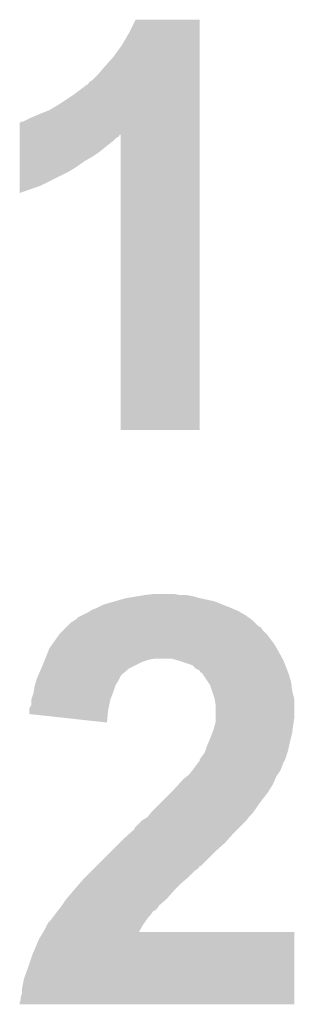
# Model space of a CAD drawing. Extents: x -1.3 to 24.2, y -3.9 to 39.2.
# Tile 9 of 37: x 7.239 to 7.894, y 11.074 to 13.426. Entities that reach past the tile are written whole.
import ezdxf

# ---------------------------------------------------------------- set-up
doc = ezdxf.new("R2010")
doc.units = 0
doc.layers.add('ANGLE_11_CLICK_V101_GTO', color=14, linetype='CONTINUOUS')

msp = doc.modelspace()

# ---------------------------------------------------------------- linework, layer by layer
at = {"layer": 'ANGLE_11_CLICK_V101_GTO'}
for points in [[(7.50062, 13.39596), (7.515862, 13.426418), (7.668258, 13.39596), (7.66826, 13.426418)], [(7.515862, 13.426418), (7.515874, 13.42644), (7.66826, 13.426418), (7.515874, 13.42644)], [(7.482842, 13.36548), (7.50062, 13.39596), (7.668258, 13.36548), (7.668258, 13.39596)], [(7.462518, 13.337538), (7.482842, 13.36548), (7.668258, 13.337538), (7.668258, 13.36548)], [(7.4422, 13.31468), (7.462518, 13.337538), (7.668256, 13.31468), (7.668258, 13.337538)], [(7.42696, 13.2969), (7.4422, 13.31468), (7.668256, 13.2969), (7.668256, 13.31468)], [(7.411722, 13.281662), (7.42696, 13.2969), (7.668256, 13.281662), (7.668256, 13.2969)], [(7.366, 13.2461), (7.39648, 13.268962), (7.668254, 13.2461), (7.668256, 13.268962)], [(7.39648, 13.268962), (7.399026, 13.2715), (7.668256, 13.268962), (7.668256, 13.2715)], [(7.399026, 13.2715), (7.401566, 13.271514), (7.668256, 13.2715), (7.668256, 13.271514)], [(7.401566, 13.271514), (7.404104, 13.27658), (7.668256, 13.271514), (7.668256, 13.27658)], [(7.404104, 13.27658), (7.411722, 13.281662), (7.668256, 13.27658), (7.668256, 13.281662)], [(7.33552, 13.225778), (7.366, 13.2461), (7.668254, 13.225778), (7.668254, 13.2461)], [(7.310122, 13.21054), (7.33552, 13.225778), (7.668254, 13.21054), (7.668254, 13.225778)], [(7.26694, 13.19276), (7.28472, 13.20038), (7.668254, 13.19276), (7.668254, 13.20038)], [(7.28472, 13.20038), (7.310122, 13.21054), (7.668254, 13.20038), (7.668254, 13.21054)], [(7.239018, 13.15212), (7.239022, 13.18006), (7.668252, 13.15212), (7.668254, 13.18006)], [(7.239022, 13.18006), (7.24154, 13.180082), (7.668254, 13.18006), (7.668254, 13.180082)], [(7.24154, 13.180082), (7.241562, 13.1826), (7.668254, 13.180082), (7.668254, 13.1826)], [(7.241562, 13.1826), (7.246624, 13.182602), (7.668254, 13.1826), (7.668254, 13.182602)], [(7.246624, 13.182602), (7.26694, 13.19276), (7.668254, 13.182602), (7.668254, 13.19276)], [(7.239016, 13.147038), (7.239018, 13.152106), (7.475214, 13.147038), (7.477754, 13.152106)], [(7.239018, 13.152106), (7.239018, 13.15212), (7.477754, 13.152106), (7.480278, 13.15212)], [(7.4803, 12.446022), (7.480278, 13.15212), (7.668238, 12.446022), (7.668252, 13.15212)], [(7.239012, 13.10894), (7.239014, 13.12926), (7.42696, 13.10894), (7.45236, 13.12926)], [(7.239014, 13.12926), (7.239016, 13.13688), (7.45236, 13.12926), (7.462518, 13.13688)], [(7.239016, 13.144498), (7.239016, 13.147038), (7.47014, 13.144498), (7.475214, 13.147038)], [(7.239016, 13.13688), (7.239016, 13.144498), (7.462518, 13.13688), (7.47014, 13.144498)], [(7.23901, 13.098782), (7.239012, 13.10894), (7.411722, 13.098782), (7.42696, 13.10894)], [(7.239008, 13.08862), (7.23901, 13.098782), (7.393938, 13.08862), (7.411722, 13.098782)], [(7.239008, 13.07592), (7.239008, 13.08862), (7.37616, 13.07592), (7.393938, 13.08862)], [(7.239002, 13.0302), (7.239006, 13.063222), (7.289798, 13.0302), (7.35584, 13.063222)], [(7.239006, 13.063222), (7.239008, 13.07592), (7.35584, 13.063222), (7.37616, 13.07592)], [(7.239, 13.01245), (7.239002, 13.0302), (7.239, 13.01245), (7.289798, 13.0302)], [(7.668238, 12.446), (7.4803, 12.446022), (7.668238, 12.446), (7.668238, 12.446022)], [(7.46632, 12.037058), (7.493, 12.04468), (7.703822, 12.037058), (7.668258, 12.04468)], [(7.493, 12.04468), (7.523478, 12.04976), (7.668258, 12.04468), (7.650482, 12.04976)], [(7.523478, 12.04976), (7.538718, 12.0523), (7.650482, 12.04976), (7.635242, 12.0523)], [(7.538718, 12.0523), (7.561582, 12.05484), (7.620002, 12.0523), (7.607298, 12.05484)], [(7.411718, 12.01674), (7.42442, 12.02182), (7.753776, 12.01674), (7.74192, 12.02182)], [(7.42442, 12.02182), (7.439662, 12.029442), (7.74192, 12.02182), (7.722864, 12.029442)], [(7.439662, 12.029442), (7.46632, 12.037058), (7.722864, 12.029442), (7.703822, 12.037058)], [(7.37362, 11.993882), (7.378704, 11.998962), (7.791702, 11.993882), (7.784592, 11.998962)], [(7.378704, 11.998962), (7.388858, 12.00404), (7.784592, 11.998962), (7.777482, 12.00404)], [(7.388858, 12.00404), (7.399018, 12.00912), (7.777482, 12.00404), (7.768592, 12.00912)], [(7.399018, 12.00912), (7.407484, 12.0142), (7.768592, 12.00912), (7.759702, 12.0142)], [(7.407484, 12.0142), (7.411718, 12.01674), (7.759702, 12.0142), (7.753776, 12.01674)], [(7.34314, 11.96848), (7.348218, 11.973556), (7.818122, 11.96848), (7.815582, 11.973556)], [(7.348218, 11.973556), (7.350756, 11.976094), (7.815582, 11.973556), (7.813046, 11.976094)], [(7.350756, 11.976094), (7.350762, 11.9761), (7.813046, 11.976094), (7.810506, 11.9761)], [(7.350762, 11.9761), (7.363466, 11.9888), (7.810506, 11.9761), (7.797802, 11.9888)], [(7.363466, 11.9888), (7.366006, 11.988806), (7.797802, 11.9888), (7.797796, 11.988806)], [(7.366006, 11.988806), (7.368538, 11.991338), (7.797796, 11.988806), (7.795262, 11.991338)], [(7.368538, 11.991338), (7.368544, 11.991342), (7.795262, 11.991338), (7.795258, 11.991342)], [(7.368544, 11.991342), (7.37362, 11.993882), (7.795258, 11.991342), (7.791702, 11.993882)], [(7.317376, 11.935458), (7.33189, 11.955778), (7.846062, 11.935458), (7.83082, 11.955778)], [(7.33189, 11.955778), (7.335522, 11.960862), (7.83082, 11.955778), (7.825738, 11.960862)], [(7.335522, 11.960862), (7.34314, 11.96848), (7.825738, 11.960862), (7.818122, 11.96848)], [(7.309104, 11.92276), (7.310122, 11.925302), (7.85368, 11.92276), (7.852156, 11.925302)], [(7.310122, 11.925302), (7.317376, 11.935458), (7.852156, 11.925302), (7.846062, 11.935458)], [(7.29996, 11.8999), (7.309104, 11.92276), (7.86615, 11.8999), (7.85368, 11.92276)], [(7.290524, 11.87704), (7.29488, 11.8872), (7.500622, 11.87704), (7.52094, 11.8872)], [(7.29488, 11.8872), (7.296912, 11.89228), (7.52094, 11.8872), (7.5311, 11.89228)], [(7.296912, 11.89228), (7.298942, 11.897358), (7.5311, 11.89228), (7.54634, 11.897358)], [(7.298942, 11.897358), (7.29996, 11.8999), (7.54634, 11.897358), (7.559038, 11.8999)], [(7.62, 11.89482), (7.602218, 11.8999), (7.86892, 11.89482), (7.86615, 11.8999)], [(7.650476, 11.88466), (7.62, 11.89482), (7.872828, 11.88466), (7.86892, 11.89482)], [(7.6581, 11.877042), (7.650476, 11.88466), (7.87576, 11.877042), (7.872828, 11.88466)], [(7.27964, 11.851642), (7.282902, 11.859256), (7.47649, 11.851642), (7.480298, 11.859256)], [(7.282902, 11.859256), (7.285082, 11.864342), (7.480298, 11.859256), (7.485382, 11.864342)], [(7.285082, 11.864342), (7.290524, 11.87704), (7.485382, 11.864342), (7.500622, 11.87704)], [(7.668254, 11.871962), (7.6581, 11.877042), (7.877714, 11.871962), (7.87576, 11.877042)], [(7.670794, 11.866894), (7.668254, 11.871962), (7.879662, 11.866894), (7.877714, 11.871962)], [(7.67333, 11.86688), (7.670794, 11.866894), (7.879668, 11.86688), (7.879662, 11.866894)], [(7.676718, 11.861802), (7.67333, 11.86688), (7.88162, 11.861802), (7.879668, 11.86688)], [(7.68858, 11.844018), (7.676718, 11.861802), (7.8867, 11.844018), (7.88162, 11.861802)], [(7.272442, 11.82116), (7.27456, 11.833862), (7.46252, 11.82116), (7.466754, 11.833862)], [(7.27456, 11.833862), (7.275284, 11.8364), (7.466754, 11.833862), (7.4676, 11.8364)], [(7.275284, 11.8364), (7.278914, 11.849102), (7.4676, 11.8364), (7.47522, 11.849102)], [(7.278914, 11.849102), (7.27964, 11.851642), (7.47522, 11.849102), (7.47649, 11.851642)], [(7.693658, 11.836404), (7.68858, 11.844018), (7.887652, 11.836404), (7.8867, 11.844018)], [(7.697894, 11.8237), (7.693658, 11.836404), (7.88924, 11.8237), (7.887652, 11.836404)], [(7.266942, 11.803382), (7.27202, 11.81862), (7.455852, 11.803382), (7.461566, 11.81862)], [(7.27202, 11.81862), (7.272442, 11.82116), (7.461566, 11.81862), (7.46252, 11.82116)], [(7.703818, 11.805922), (7.697894, 11.8237), (7.893686, 11.805922), (7.88924, 11.8237)], [(7.261862, 11.780524), (7.26694, 11.790684), (7.450836, 11.780524), (7.452868, 11.790684)], [(7.26694, 11.800838), (7.266942, 11.803382), (7.4549, 11.800838), (7.455852, 11.803382)], [(7.26694, 11.790684), (7.26694, 11.800838), (7.452868, 11.790684), (7.4549, 11.800838)], [(7.704244, 11.803378), (7.703818, 11.805922), (7.89432, 11.803378), (7.893686, 11.805922)], [(7.70636, 11.790682), (7.704244, 11.803378), (7.89432, 11.790682), (7.89432, 11.803378)], [(7.70636, 11.757658), (7.70636, 11.790682), (7.89432, 11.757658), (7.89432, 11.790682)], [(7.26186, 11.77544), (7.261862, 11.780524), (7.44982, 11.77544), (7.450836, 11.780524)], [(7.26186, 11.76784), (7.26186, 11.77544), (7.449122, 11.76784), (7.44982, 11.77544)], [(7.447258, 11.747502), (7.26186, 11.76784), (7.447258, 11.747502), (7.449122, 11.76784)], [(7.701278, 11.729718), (7.704906, 11.74242), (7.890192, 11.729718), (7.89178, 11.74242)], [(7.704906, 11.74242), (7.70636, 11.747502), (7.89178, 11.74242), (7.892626, 11.747502)], [(7.70636, 11.747502), (7.70636, 11.757658), (7.892626, 11.747502), (7.89432, 11.757658)], [(7.69366, 11.7094), (7.69842, 11.7221), (7.886064, 11.7094), (7.88924, 11.7221)], [(7.69842, 11.7221), (7.701278, 11.729718), (7.88924, 11.7221), (7.890192, 11.729718)], [(7.681806, 11.67892), (7.68604, 11.691618), (7.879078, 11.67892), (7.8819, 11.691618)], [(7.68604, 11.691618), (7.690394, 11.70178), (7.8819, 11.691618), (7.88416, 11.70178)], [(7.690394, 11.70178), (7.69366, 11.7094), (7.88416, 11.70178), (7.886064, 11.7094)], [(7.668264, 11.658606), (7.67334, 11.66622), (7.872304, 11.658606), (7.874842, 11.66622)], [(7.67334, 11.66622), (7.68096, 11.676382), (7.874842, 11.66622), (7.87823, 11.676382)], [(7.68096, 11.676382), (7.681806, 11.67892), (7.87823, 11.676382), (7.879078, 11.67892)], [(7.65302, 11.63574), (7.660638, 11.6459), (7.862314, 11.63574), (7.86638, 11.6459)], [(7.660638, 11.6459), (7.666348, 11.653516), (7.86638, 11.6459), (7.86892, 11.653516)], [(7.666348, 11.653516), (7.668254, 11.656058), (7.86892, 11.653516), (7.871456, 11.656058)], [(7.668254, 11.656058), (7.66826, 11.656064), (7.871456, 11.656058), (7.871458, 11.656064)], [(7.66826, 11.656064), (7.668264, 11.658606), (7.871458, 11.656064), (7.872304, 11.658606)], [(7.636508, 11.61796), (7.642862, 11.623042), (7.85114, 11.61796), (7.854526, 11.623042)], [(7.642862, 11.623042), (7.650986, 11.633198), (7.854526, 11.623042), (7.861298, 11.633198)], [(7.650986, 11.633198), (7.65302, 11.63574), (7.861298, 11.633198), (7.862314, 11.63574)], [(7.60476, 11.58494), (7.618614, 11.60018), (7.833994, 11.58494), (7.843518, 11.60018)], [(7.618614, 11.60018), (7.630162, 11.612882), (7.843518, 11.60018), (7.848962, 11.612882)], [(7.630162, 11.612882), (7.636508, 11.61796), (7.848962, 11.612882), (7.85114, 11.61796)], [(7.57682, 11.557), (7.59968, 11.57986), (7.81304, 11.557), (7.83082, 11.57986)], [(7.59968, 11.57986), (7.60476, 11.58494), (7.83082, 11.57986), (7.833994, 11.58494)], [(7.55396, 11.53414), (7.57682, 11.557), (7.797036, 11.53414), (7.81304, 11.557)], [(7.545828, 11.523978), (7.551926, 11.531598), (7.78764, 11.523978), (7.795258, 11.531598)], [(7.551926, 11.531598), (7.55396, 11.53414), (7.795258, 11.531598), (7.797036, 11.53414)], [(7.513326, 11.496046), (7.5311, 11.51382), (7.762244, 11.496046), (7.780018, 11.51382)], [(7.5311, 11.51382), (7.531102, 11.513822), (7.780018, 11.51382), (7.780018, 11.513822)], [(7.531102, 11.513822), (7.543802, 11.521444), (7.780018, 11.513822), (7.785738, 11.521444)], [(7.543802, 11.521444), (7.545828, 11.523978), (7.785738, 11.521444), (7.78764, 11.523978)], [(7.48538, 11.4681), (7.50214, 11.48334), (7.735992, 11.4681), (7.74954, 11.48334)], [(7.50214, 11.48334), (7.51332, 11.493506), (7.74954, 11.48334), (7.759704, 11.493506)], [(7.51332, 11.493506), (7.513326, 11.496046), (7.759704, 11.493506), (7.762244, 11.496046)], [(7.454898, 11.43762), (7.477758, 11.46048), (7.70382, 11.43762), (7.72922, 11.46048)], [(7.477758, 11.46048), (7.48538, 11.4681), (7.72922, 11.46048), (7.735992, 11.4681)], [(7.421878, 11.4046), (7.454898, 11.43762), (7.670794, 11.4046), (7.70382, 11.43762)], [(7.396478, 11.3792), (7.411716, 11.394438), (7.64286, 11.3792), (7.658098, 11.394438)], [(7.411716, 11.394438), (7.416798, 11.39952), (7.658098, 11.394438), (7.665716, 11.39952)], [(7.416798, 11.39952), (7.421864, 11.404586), (7.665716, 11.39952), (7.668254, 11.404586)], [(7.421864, 11.404586), (7.421878, 11.4046), (7.668254, 11.404586), (7.670794, 11.4046)], [(7.37616, 11.35634), (7.382828, 11.363962), (7.617458, 11.35634), (7.62508, 11.363962)], [(7.382828, 11.363962), (7.393938, 11.37666), (7.62508, 11.363962), (7.639896, 11.37666)], [(7.393938, 11.37666), (7.396478, 11.3792), (7.639896, 11.37666), (7.64286, 11.3792)], [(7.350334, 11.325858), (7.36092, 11.33856), (7.58952, 11.325858), (7.600632, 11.33856)], [(7.36092, 11.33856), (7.36745, 11.34618), (7.600632, 11.33856), (7.6073, 11.34618)], [(7.36745, 11.34618), (7.37616, 11.35634), (7.6073, 11.34618), (7.617458, 11.35634)], [(7.339752, 11.310618), (7.34822, 11.32332), (7.57174, 11.310618), (7.586558, 11.32332)], [(7.34822, 11.32332), (7.350334, 11.325858), (7.586558, 11.32332), (7.58952, 11.325858)], [(7.322182, 11.287758), (7.3279, 11.29538), (7.551418, 11.287758), (7.5565, 11.29538)], [(7.3279, 11.29538), (7.329926, 11.297914), (7.5565, 11.29538), (7.559034, 11.297914)], [(7.329926, 11.297914), (7.329932, 11.29792), (7.559034, 11.297914), (7.561574, 11.29792)], [(7.329932, 11.29792), (7.333994, 11.302998), (7.561574, 11.29792), (7.566658, 11.302998)], [(7.333994, 11.302998), (7.33806, 11.30808), (7.566658, 11.302998), (7.570046, 11.30808)], [(7.33806, 11.30808), (7.339752, 11.310618), (7.570046, 11.30808), (7.57174, 11.310618)], [(7.305042, 11.264904), (7.307582, 11.26998), (7.53364, 11.264904), (7.537266, 11.26998)], [(7.307582, 11.26998), (7.31266, 11.275062), (7.537266, 11.26998), (7.540896, 11.275062)], [(7.31266, 11.275062), (7.318374, 11.28268), (7.540896, 11.275062), (7.54634, 11.28268)], [(7.318374, 11.28268), (7.322182, 11.287758), (7.54634, 11.28268), (7.551418, 11.287758)], [(7.28472, 11.22934), (7.295076, 11.247098), (7.894316, 11.22934), (7.89432, 11.247098)], [(7.295076, 11.247098), (7.29509, 11.24712), (7.89432, 11.247098), (7.523518, 11.24712)], [(7.29509, 11.24712), (7.3025, 11.259824), (7.523518, 11.24712), (7.530748, 11.259824)], [(7.3025, 11.259824), (7.302506, 11.262366), (7.530748, 11.259824), (7.532194, 11.262366)], [(7.302506, 11.262366), (7.305038, 11.2649), (7.532194, 11.262366), (7.533638, 11.2649)], [(7.305038, 11.2649), (7.305042, 11.264904), (7.533638, 11.2649), (7.53364, 11.264904)], [(7.26948, 11.193778), (7.28472, 11.22934), (7.894312, 11.193778), (7.894316, 11.22934)], [(7.25932, 11.1633), (7.26948, 11.193778), (7.894308, 11.1633), (7.894312, 11.193778)], [(7.249162, 11.13536), (7.25932, 11.1633), (7.894304, 11.13536), (7.894308, 11.1633)], [(7.24408, 11.109962), (7.249162, 11.13536), (7.894302, 11.109962), (7.894304, 11.13536)], [(7.24408, 11.099804), (7.24408, 11.109962), (7.8943, 11.099804), (7.894302, 11.109962)], [(7.239, 11.074422), (7.239002, 11.079484), (7.894298, 11.074422), (7.894298, 11.079484)], [(7.239002, 11.079484), (7.24154, 11.084564), (7.894298, 11.079484), (7.894298, 11.084564)], [(7.24154, 11.084564), (7.241542, 11.092182), (7.894298, 11.084564), (7.8943, 11.092182)], [(7.241542, 11.092182), (7.24408, 11.099804), (7.8943, 11.092182), (7.8943, 11.099804)], [(7.894298, 11.0744), (7.239, 11.074422), (7.894298, 11.0744), (7.894298, 11.074422)]]:
    msp.add_solid(points, dxfattribs=at)

doc.saveas('drawing.dxf')
